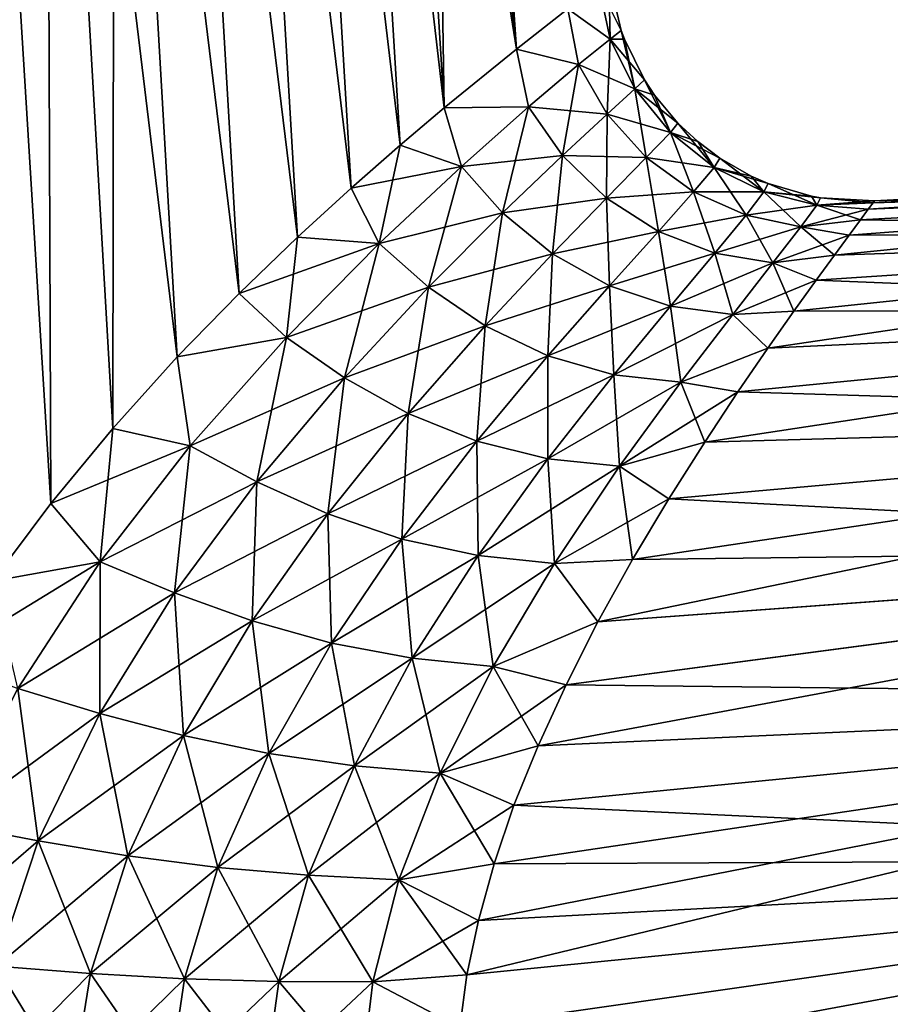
# Model space of a CAD drawing. Header units: millimetres. Extents: x -29 to 75, y -375 to 321.
# Tile 6 of 29: x 6 to 27, y 60 to 83. Entities that reach past the tile are written whole.
import ezdxf

# ---------------------------------------------------------------- set-up
doc = ezdxf.new("R2010")
doc.units = ezdxf.units.MM
doc.header["$LTSCALE"] = 101.851852
for name, color, linetype in [('10', 7, 'CONTINUOUS'), ('11', 7, 'CONTINUOUS'), ('12', 7, 'CONTINUOUS'), ('13', 7, 'CONTINUOUS'), ('14', 7, 'CONTINUOUS'), ('9', 7, 'CONTINUOUS')]:
    doc.layers.add(name, color=color, linetype=linetype)

msp = doc.modelspace()

# ---------------------------------------------------------------- linework, layer by layer
at = {"layer": '10', "color": 7, "linetype": 'CONTINUOUS', "true_color": 0xe0f2ff}
for points in [[(42.238, 78.761, 3.966), (42.191, 79.149), (26.142, 78.12, 2.829), (42.238, 78.761, 3.966)], [(26.142, 78.12, 2.829), (42.191, 79.149), (26.254, 78.267, 1.407), (26.142, 78.12, 2.829)], [(26.254, 78.267, 1.407), (42.191, 79.149), (26.289, 78.315), (26.254, 78.267, 1.407)], [(42.379, 77.613, 7.773), (42.238, 78.761, 3.966), (25.348, 77.046, 7.14), (42.379, 77.613, 7.773)], [(25.348, 77.046, 7.14), (42.238, 78.761, 3.966), (25.692, 77.515, 5.697), (25.348, 77.046, 7.14)], [(25.692, 77.515, 5.697), (42.238, 78.761, 3.966), (25.956, 77.871, 4.258), (25.692, 77.515, 5.697)], [(25.956, 77.871, 4.258), (42.238, 78.761, 3.966), (26.142, 78.12, 2.829), (25.956, 77.871, 4.258)], [(42.608, 75.75, 11.281), (42.379, 77.613, 7.773), (23.793, 74.868, 11.51), (42.608, 75.75, 11.281)], [(23.793, 74.868, 11.51), (42.379, 77.613, 7.773), (24.4, 75.733, 10.051), (23.793, 74.868, 11.51)], [(24.4, 75.733, 10.051), (42.379, 77.613, 7.773), (24.919, 76.456, 8.591), (24.4, 75.733, 10.051)], [(24.919, 76.456, 8.591), (42.379, 77.613, 7.773), (25.348, 77.046, 7.14), (24.919, 76.456, 8.591)], [(42.915, 73.245, 14.355), (42.608, 75.75, 11.281), (22.319, 72.67, 14.386), (42.915, 73.245, 14.355)], [(22.319, 72.67, 14.386), (42.608, 75.75, 11.281), (23.092, 73.844, 12.968), (22.319, 72.67, 14.386)], [(23.092, 73.844, 12.968), (42.608, 75.75, 11.281), (23.793, 74.868, 11.51), (23.092, 73.844, 12.968)], [(43.29, 70.194, 16.878), (42.915, 73.245, 14.355), (19.818, 68.465, 18.089), (43.29, 70.194, 16.878)], [(19.818, 68.465, 18.089), (42.915, 73.245, 14.355), (20.624, 69.924, 16.996), (19.818, 68.465, 18.089)], [(20.624, 69.924, 16.996), (42.915, 73.245, 14.355), (21.476, 71.347, 15.748), (20.624, 69.924, 16.996)], [(21.476, 71.347, 15.748), (42.915, 73.245, 14.355), (22.319, 72.67, 14.386), (21.476, 71.347, 15.748)], [(43.718, 66.712, 18.754), (43.29, 70.194, 16.878), (18.417, 65.571, 19.809), (43.718, 66.712, 18.754)], [(18.417, 65.571, 19.809), (43.29, 70.194, 16.878), (19.072, 66.996, 19.03), (18.417, 65.571, 19.809)], [(19.072, 66.996, 19.03), (43.29, 70.194, 16.878), (19.818, 68.465, 18.089), (19.072, 66.996, 19.03)], [(44.182, 62.931, 19.91), (43.718, 66.712, 18.754), (16.754, 60.21, 21.745), (44.182, 62.931, 19.91)], [(16.754, 60.21, 21.745), (43.718, 66.712, 18.754), (17.021, 61.486, 21.417), (16.754, 60.21, 21.745)], [(17.021, 61.486, 21.417), (43.718, 66.712, 18.754), (17.387, 62.812, 20.99), (17.021, 61.486, 21.417)], [(17.387, 62.812, 20.99), (43.718, 66.712, 18.754), (17.852, 64.179, 20.456), (17.387, 62.812, 20.99)], [(17.852, 64.179, 20.456), (43.718, 66.712, 18.754), (18.417, 65.571, 19.809), (17.852, 64.179, 20.456)], [(16.519, 56.667, 22.246), (44.182, 62.931, 19.91), (16.506, 57.807, 22.151), (16.519, 56.667, 22.246)], [(16.506, 57.807, 22.151), (44.182, 62.931, 19.91), (16.583, 58.983, 21.987), (16.506, 57.807, 22.151)], [(16.613, 55.555, 22.276), (44.182, 62.931, 19.91), (16.519, 56.667, 22.246), (16.613, 55.555, 22.276)], [(16.583, 58.983, 21.987), (44.182, 62.931, 19.91), (16.754, 60.21, 21.745), (16.583, 58.983, 21.987)], [(44.665, 58.998, 20.3), (44.182, 62.931, 19.91), (16.613, 55.555, 22.276), (44.665, 58.998, 20.3)]]:
    msp.add_3dface(points, dxfattribs=at)
at = {"layer": '11', "color": 7, "linetype": 'CONTINUOUS', "true_color": 0xe0f2ff}
for points in [[(5.24, 100, -17.273), (6.908, 100, -16.676), (7.015, 71.234, -20.411), (5.24, 100, -17.273)], [(5.658, 69.418, -21.058), (5.24, 100, -17.273), (7.015, 71.234, -20.411), (5.658, 69.418, -21.058)], [(6.908, 100, -16.676), (8.509, 100, -15.919), (8.47, 72.993, -19.616), (6.908, 100, -16.676)], [(7.015, 71.234, -20.411), (6.908, 100, -16.676), (8.47, 72.993, -19.616), (7.015, 71.234, -20.411)], [(8.47, 72.993, -19.616), (8.509, 100, -15.919), (9.972, 74.662, -18.664), (8.47, 72.993, -19.616)], [(8.509, 100, -15.919), (10.029, 100, -15.008), (11.421, 76.147, -17.598), (8.509, 100, -15.919)], [(9.972, 74.662, -18.664), (8.509, 100, -15.919), (11.421, 76.147, -17.598), (9.972, 74.662, -18.664)], [(10.029, 100, -15.008), (11.452, 100, -13.953), (12.786, 77.464, -16.428), (10.029, 100, -15.008)], [(11.421, 76.147, -17.598), (10.029, 100, -15.008), (12.786, 77.464, -16.428), (11.421, 76.147, -17.598)], [(11.452, 100, -13.953), (12.764, 100, -12.763), (14.044, 78.61, -15.176), (11.452, 100, -13.953)], [(12.786, 77.464, -16.428), (11.452, 100, -13.953), (14.044, 78.61, -15.176), (12.786, 77.464, -16.428)], [(12.764, 100, -12.763), (13.954, 100, -11.45), (15.19, 79.617, -13.845), (12.764, 100, -12.763)], [(14.044, 78.61, -15.176), (12.764, 100, -12.763), (15.19, 79.617, -13.845), (14.044, 78.61, -15.176)], [(13.954, 100, -11.45), (15.009, 100, -10.028), (16.219, 80.489, -12.449), (13.954, 100, -11.45)], [(15.19, 79.617, -13.845), (13.954, 100, -11.45), (16.219, 80.489, -12.449), (15.19, 79.617, -13.845)], [(15.009, 100, -10.028), (15.919, 100, -8.508), (16.219, 80.489, -12.449), (15.009, 100, -10.028)], [(15.919, 100, -8.508), (16.677, 100, -6.907), (17.912, 81.865, -9.505), (15.919, 100, -8.508)], [(16.219, 80.489, -12.449), (15.919, 100, -8.508), (17.912, 81.865, -9.505), (16.219, 80.489, -12.449)], [(17.912, 81.865, -9.505), (16.677, 100, -6.907), (19.116, 82.806, -6.408), (17.912, 81.865, -9.505)]]:
    msp.add_3dface(points, dxfattribs=at)
at = {"layer": '12', "color": 7, "linetype": 'CONTINUOUS', "true_color": 0xe0f2ff}
for points in [[(42.191, 79.149), (42.238, 78.761, -3.965), (26.289, 78.315), (42.191, 79.149)], [(42.238, 78.761, -3.965), (42.379, 77.613, -7.772), (25.956, 77.871, -4.258), (42.238, 78.761, -3.965)], [(26.142, 78.12, -2.829), (42.238, 78.761, -3.965), (25.956, 77.871, -4.258), (26.142, 78.12, -2.829)], [(26.254, 78.267, -1.407), (42.238, 78.761, -3.965), (26.142, 78.12, -2.829), (26.254, 78.267, -1.407)], [(26.289, 78.315), (42.238, 78.761, -3.965), (26.254, 78.267, -1.407), (26.289, 78.315)], [(25.956, 77.871, -4.258), (42.379, 77.613, -7.772), (25.692, 77.515, -5.697), (25.956, 77.871, -4.258)], [(42.379, 77.613, -7.772), (42.608, 75.751, -11.28), (24.919, 76.456, -8.591), (42.379, 77.613, -7.772)], [(25.348, 77.046, -7.14), (42.379, 77.613, -7.772), (24.919, 76.456, -8.591), (25.348, 77.046, -7.14)], [(25.692, 77.515, -5.697), (42.379, 77.613, -7.772), (25.348, 77.046, -7.14), (25.692, 77.515, -5.697)], [(24.919, 76.456, -8.591), (42.608, 75.751, -11.28), (24.4, 75.733, -10.051), (24.919, 76.456, -8.591)], [(42.608, 75.751, -11.28), (42.915, 73.246, -14.354), (23.092, 73.844, -12.968), (42.608, 75.751, -11.28)], [(23.793, 74.868, -11.51), (42.608, 75.751, -11.28), (23.092, 73.844, -12.968), (23.793, 74.868, -11.51)], [(24.4, 75.733, -10.051), (42.608, 75.751, -11.28), (23.793, 74.868, -11.51), (24.4, 75.733, -10.051)], [(23.092, 73.844, -12.968), (42.915, 73.246, -14.354), (22.319, 72.67, -14.386), (23.092, 73.844, -12.968)], [(42.915, 73.246, -14.354), (43.29, 70.195, -16.877), (21.476, 71.347, -15.748), (42.915, 73.246, -14.354)], [(22.319, 72.67, -14.386), (42.915, 73.246, -14.354), (21.476, 71.347, -15.748), (22.319, 72.67, -14.386)], [(21.476, 71.347, -15.748), (43.29, 70.195, -16.877), (20.624, 69.924, -16.996), (21.476, 71.347, -15.748)], [(43.29, 70.195, -16.877), (43.718, 66.713, -18.753), (19.072, 66.996, -19.03), (43.29, 70.195, -16.877)], [(19.818, 68.465, -18.089), (43.29, 70.195, -16.877), (19.072, 66.996, -19.03), (19.818, 68.465, -18.089)], [(20.624, 69.924, -16.996), (43.29, 70.195, -16.877), (19.818, 68.465, -18.089), (20.624, 69.924, -16.996)], [(19.072, 66.996, -19.03), (43.718, 66.713, -18.753), (18.417, 65.571, -19.809), (19.072, 66.996, -19.03)], [(43.718, 66.713, -18.753), (44.182, 62.933, -19.909), (17.852, 64.179, -20.456), (43.718, 66.713, -18.753)], [(18.417, 65.571, -19.809), (43.718, 66.713, -18.753), (17.852, 64.179, -20.456), (18.417, 65.571, -19.809)], [(17.852, 64.179, -20.456), (44.182, 62.933, -19.909), (17.387, 62.812, -20.99), (17.852, 64.179, -20.456)], [(44.182, 62.933, -19.909), (44.665, 58.999, -20.3), (16.583, 58.983, -21.987), (44.182, 62.933, -19.909)], [(16.754, 60.21, -21.745), (44.182, 62.933, -19.909), (16.583, 58.983, -21.987), (16.754, 60.21, -21.745)], [(17.021, 61.486, -21.417), (44.182, 62.933, -19.909), (16.754, 60.21, -21.745), (17.021, 61.486, -21.417)], [(17.387, 62.812, -20.99), (44.182, 62.933, -19.909), (17.021, 61.486, -21.417), (17.387, 62.812, -20.99)]]:
    msp.add_3dface(points, dxfattribs=at)
at = {"layer": '13', "color": 7, "linetype": 'CONTINUOUS', "true_color": 0xe0f2ff}
for points in [[(20.072, 83.532), (19.835, 83.354, 3.22), (20.361, 82.296), (20.072, 83.532)], [(19.835, 83.354, 3.22), (19.116, 82.806, 6.408), (20.102, 82.098, 3.367), (19.835, 83.354, 3.22)], [(19.835, 83.354, 3.22), (20.102, 82.098, 3.367), (20.361, 82.296), (19.835, 83.354, 3.22)], [(19.116, 82.806, 6.408), (17.912, 81.865, 9.505), (19.365, 81.499, 6.574), (19.116, 82.806, 6.408)], [(19.116, 82.806, 6.408), (19.365, 81.499, 6.574), (20.102, 82.098, 3.367), (19.116, 82.806, 6.408)], [(20.361, 82.296), (20.102, 82.098, 3.367), (20.436, 82.093, 0), (20.361, 82.296)], [(19.365, 81.499, 6.574), (20.684, 80.936, 3.214), (20.102, 82.098, 3.367), (19.365, 81.499, 6.574)], [(20.684, 80.936, 3.214), (20.908, 81.143, 0), (20.102, 82.098, 3.367), (20.684, 80.936, 3.214)], [(20.102, 82.098, 3.367), (20.908, 81.143, 0), (20.436, 82.093, 0), (20.102, 82.098, 3.367)], [(17.912, 81.865, 9.505), (16.219, 80.489, 12.449), (18.194, 80.509, 9.585), (17.912, 81.865, 9.505)], [(17.912, 81.865, 9.505), (18.194, 80.509, 9.585), (19.365, 81.499, 6.574), (17.912, 81.865, 9.505)], [(18.194, 80.509, 9.585), (20.032, 80.344, 6.282), (19.365, 81.499, 6.574), (18.194, 80.509, 9.585)], [(20.032, 80.344, 6.282), (20.684, 80.936, 3.214), (19.365, 81.499, 6.574), (20.032, 80.344, 6.282)], [(20.908, 81.143, 0), (20.684, 80.936, 3.214), (21.144, 80.788, 0), (20.908, 81.143, 0)], [(20.032, 80.344, 6.282), (21.512, 79.914, 3.061), (20.684, 80.936, 3.214), (20.032, 80.344, 6.282)], [(21.512, 79.914, 3.061), (21.689, 80.134, 0), (20.684, 80.936, 3.214), (21.512, 79.914, 3.061)], [(20.684, 80.936, 3.214), (21.689, 80.134, 0), (21.144, 80.788, 0), (20.684, 80.936, 3.214)], [(16.219, 80.489, 12.449), (15.19, 79.617, 13.845), (16.624, 79.121, 12.376), (16.219, 80.489, 12.449)], [(16.219, 80.489, 12.449), (16.624, 79.121, 12.376), (18.194, 80.509, 9.585), (16.219, 80.489, 12.449)], [(16.624, 79.121, 12.376), (18.988, 79.377, 9.174), (18.194, 80.509, 9.585), (16.624, 79.121, 12.376)], [(18.988, 79.377, 9.174), (20.032, 80.344, 6.282), (18.194, 80.509, 9.585), (18.988, 79.377, 9.174)], [(18.988, 79.377, 9.174), (20.946, 79.326, 6.002), (20.032, 80.344, 6.282), (18.988, 79.377, 9.174)], [(20.946, 79.326, 6.002), (21.512, 79.914, 3.061), (20.032, 80.344, 6.282), (20.946, 79.326, 6.002)], [(20.946, 79.326, 6.002), (22.538, 79.096, 2.908), (21.512, 79.914, 3.061), (20.946, 79.326, 6.002)], [(21.689, 80.134, 0), (21.512, 79.914, 3.061), (22.154, 79.699), (21.689, 80.134, 0)], [(22.538, 79.096, 2.908), (22.667, 79.314, 0), (21.512, 79.914, 3.061), (22.538, 79.096, 2.908)], [(21.512, 79.914, 3.061), (22.667, 79.314, 0), (22.154, 79.699), (21.512, 79.914, 3.061)], [(15.19, 79.617, 13.845), (14.044, 78.61, 15.176), (16.624, 79.121, 12.376), (15.19, 79.617, 13.845)], [(17.583, 78.034, 11.875), (18.988, 79.377, 9.174), (16.624, 79.121, 12.376), (17.583, 78.034, 11.875)], [(17.583, 78.034, 11.875), (20.019, 78.378, 8.791), (18.988, 79.377, 9.174), (17.583, 78.034, 11.875)], [(20.019, 78.378, 8.791), (20.946, 79.326, 6.002), (18.988, 79.377, 9.174), (20.019, 78.378, 8.791)], [(20.019, 78.378, 8.791), (22.054, 78.522, 5.731), (20.946, 79.326, 6.002), (20.019, 78.378, 8.791)], [(22.054, 78.522, 5.731), (22.538, 79.096, 2.908), (20.946, 79.326, 6.002), (22.054, 78.522, 5.731)], [(22.667, 79.314, 0), (22.538, 79.096, 2.908), (23.402, 78.894, 0), (22.667, 79.314, 0)], [(14.044, 78.61, 15.176), (14.7, 77.318, 14.904), (16.624, 79.121, 12.376), (14.044, 78.61, 15.176)], [(14.7, 77.318, 14.904), (17.583, 78.034, 11.875), (16.624, 79.121, 12.376), (14.7, 77.318, 14.904)], [(22.054, 78.522, 5.731), (23.702, 78.522, 2.758), (22.538, 79.096, 2.908), (22.054, 78.522, 5.731)], [(23.702, 78.522, 2.758), (23.797, 78.721, 0), (22.538, 79.096, 2.908), (23.702, 78.522, 2.758)], [(22.538, 79.096, 2.908), (23.797, 78.721, 0), (23.402, 78.894, 0), (22.538, 79.096, 2.908)], [(14.044, 78.61, 15.176), (12.786, 77.464, 16.428), (14.7, 77.318, 14.904), (14.044, 78.61, 15.176)], [(23.797, 78.721, 0), (23.702, 78.522, 2.758), (24.81, 78.423, 0), (23.797, 78.721, 0)], [(18.754, 77.071, 11.419), (20.019, 78.378, 8.791), (17.583, 78.034, 11.875), (18.754, 77.071, 11.419)], [(18.754, 77.071, 11.419), (21.231, 77.599, 8.433), (20.019, 78.378, 8.791), (18.754, 77.071, 11.419)], [(21.231, 77.599, 8.433), (22.054, 78.522, 5.731), (20.019, 78.378, 8.791), (21.231, 77.599, 8.433)], [(21.231, 77.599, 8.433), (23.285, 77.978, 5.472), (22.054, 78.522, 5.731), (21.231, 77.599, 8.433)], [(23.285, 77.978, 5.472), (23.702, 78.522, 2.758), (22.054, 78.522, 5.731), (23.285, 77.978, 5.472)], [(23.285, 77.978, 5.472), (24.939, 78.213, 2.612), (23.702, 78.522, 2.758), (23.285, 77.978, 5.472)], [(24.939, 78.213, 2.612), (25.027, 78.384, 0), (23.702, 78.522, 2.758), (24.939, 78.213, 2.612)], [(23.702, 78.522, 2.758), (25.027, 78.384, 0), (24.81, 78.423, 0), (23.702, 78.522, 2.758)], [(24.939, 78.213, 2.612), (26.289, 78.315), (25.027, 78.384, 0), (24.939, 78.213, 2.612)], [(26.254, 78.267, 1.407), (26.289, 78.315), (24.939, 78.213, 2.612), (26.254, 78.267, 1.407)], [(24.567, 77.708, 5.227), (24.939, 78.213, 2.612), (23.285, 77.978, 5.472), (24.567, 77.708, 5.227)], [(24.567, 77.708, 5.227), (26.142, 78.12, 2.829), (24.939, 78.213, 2.612), (24.567, 77.708, 5.227)], [(25.956, 77.871, 4.258), (26.142, 78.12, 2.829), (24.567, 77.708, 5.227), (25.956, 77.871, 4.258)], [(26.142, 78.12, 2.829), (26.254, 78.267, 1.407), (24.939, 78.213, 2.612), (26.142, 78.12, 2.829)], [(15.852, 76.295, 14.359), (17.583, 78.034, 11.875), (14.7, 77.318, 14.904), (15.852, 76.295, 14.359)], [(15.852, 76.295, 14.359), (18.754, 77.071, 11.419), (17.583, 78.034, 11.875), (15.852, 76.295, 14.359)], [(22.553, 77.09, 8.103), (23.285, 77.978, 5.472), (21.231, 77.599, 8.433), (22.553, 77.09, 8.103)], [(22.553, 77.09, 8.103), (24.567, 77.708, 5.227), (23.285, 77.978, 5.472), (22.553, 77.09, 8.103)], [(25.692, 77.515, 5.697), (25.956, 77.871, 4.258), (24.567, 77.708, 5.227), (25.692, 77.515, 5.697)], [(23.911, 76.862, 7.804), (24.567, 77.708, 5.227), (22.553, 77.09, 8.103), (23.911, 76.862, 7.804)], [(23.911, 76.862, 7.804), (25.692, 77.515, 5.697), (24.567, 77.708, 5.227), (23.911, 76.862, 7.804)], [(12.786, 77.464, 16.428), (11.421, 76.147, 17.598), (14.7, 77.318, 14.904), (12.786, 77.464, 16.428)], [(20.088, 76.327, 11.006), (21.231, 77.599, 8.433), (18.754, 77.071, 11.419), (20.088, 76.327, 11.006)], [(20.088, 76.327, 11.006), (22.553, 77.09, 8.103), (21.231, 77.599, 8.433), (20.088, 76.327, 11.006)], [(25.348, 77.046, 7.14), (25.692, 77.515, 5.697), (23.911, 76.862, 7.804), (25.348, 77.046, 7.14)], [(11.421, 76.147, 17.598), (12.532, 75.118, 17.093), (14.7, 77.318, 14.904), (11.421, 76.147, 17.598)], [(12.532, 75.118, 17.093), (15.852, 76.295, 14.359), (14.7, 77.318, 14.904), (12.532, 75.118, 17.093)], [(17.181, 75.387, 13.869), (18.754, 77.071, 11.419), (15.852, 76.295, 14.359), (17.181, 75.387, 13.869)], [(17.181, 75.387, 13.869), (20.088, 76.327, 11.006), (18.754, 77.071, 11.419), (17.181, 75.387, 13.869)], [(21.515, 75.853, 10.64), (22.553, 77.09, 8.103), (20.088, 76.327, 11.006), (21.515, 75.853, 10.64)], [(21.515, 75.853, 10.64), (23.911, 76.862, 7.804), (22.553, 77.09, 8.103), (21.515, 75.853, 10.64)], [(24.919, 76.456, 8.591), (25.348, 77.046, 7.14), (23.911, 76.862, 7.804), (24.919, 76.456, 8.591)], [(22.97, 75.659, 10.326), (23.911, 76.862, 7.804), (21.515, 75.853, 10.64), (22.97, 75.659, 10.326)], [(22.97, 75.659, 10.326), (24.919, 76.456, 8.591), (23.911, 76.862, 7.804), (22.97, 75.659, 10.326)], [(24.4, 75.733, 10.051), (24.919, 76.456, 8.591), (22.97, 75.659, 10.326), (24.4, 75.733, 10.051)], [(13.887, 74.178, 16.559), (15.852, 76.295, 14.359), (12.532, 75.118, 17.093), (13.887, 74.178, 16.559)], [(13.887, 74.178, 16.559), (17.181, 75.387, 13.869), (15.852, 76.295, 14.359), (13.887, 74.178, 16.559)], [(18.648, 74.688, 13.438), (20.088, 76.327, 11.006), (17.181, 75.387, 13.869), (18.648, 74.688, 13.438)], [(18.648, 74.688, 13.438), (21.515, 75.853, 10.64), (20.088, 76.327, 11.006), (18.648, 74.688, 13.438)], [(11.421, 76.147, 17.598), (9.972, 74.662, 18.664), (12.532, 75.118, 17.093), (11.421, 76.147, 17.598)], [(20.191, 74.247, 13.072), (21.515, 75.853, 10.64), (18.648, 74.688, 13.438), (20.191, 74.247, 13.072)], [(20.191, 74.247, 13.072), (22.97, 75.659, 10.326), (21.515, 75.853, 10.64), (20.191, 74.247, 13.072)], [(21.756, 74.073, 12.78), (22.97, 75.659, 10.326), (20.191, 74.247, 13.072), (21.756, 74.073, 12.78)], [(21.756, 74.073, 12.78), (23.793, 74.868, 11.51), (22.97, 75.659, 10.326), (21.756, 74.073, 12.78)], [(23.793, 74.868, 11.51), (24.4, 75.733, 10.051), (22.97, 75.659, 10.326), (23.793, 74.868, 11.51)], [(15.382, 73.34, 16.083), (17.181, 75.387, 13.869), (13.887, 74.178, 16.559), (15.382, 73.34, 16.083)], [(15.382, 73.34, 16.083), (18.648, 74.688, 13.438), (17.181, 75.387, 13.869), (15.382, 73.34, 16.083)], [(9.972, 74.662, 18.664), (10.282, 72.586, 18.883), (12.532, 75.118, 17.093), (9.972, 74.662, 18.664)], [(10.282, 72.586, 18.883), (13.887, 74.178, 16.559), (12.532, 75.118, 17.093), (10.282, 72.586, 18.883)], [(23.092, 73.844, 12.968), (23.793, 74.868, 11.51), (21.756, 74.073, 12.78), (23.092, 73.844, 12.968)], [(9.972, 74.662, 18.664), (8.47, 72.993, 19.616), (10.282, 72.586, 18.883), (9.972, 74.662, 18.664)], [(16.984, 72.693, 15.673), (18.648, 74.688, 13.438), (15.382, 73.34, 16.083), (16.984, 72.693, 15.673)], [(16.984, 72.693, 15.673), (20.191, 74.247, 13.072), (18.648, 74.688, 13.438), (16.984, 72.693, 15.673)], [(11.839, 71.745, 18.408), (13.887, 74.178, 16.559), (10.282, 72.586, 18.883), (11.839, 71.745, 18.408)], [(11.839, 71.745, 18.408), (15.382, 73.34, 16.083), (13.887, 74.178, 16.559), (11.839, 71.745, 18.408)], [(18.646, 72.28, 15.34), (20.191, 74.247, 13.072), (16.984, 72.693, 15.673), (18.646, 72.28, 15.34)], [(18.646, 72.28, 15.34), (21.756, 74.073, 12.78), (20.191, 74.247, 13.072), (18.646, 72.28, 15.34)], [(20.323, 72.106, 15.098), (21.756, 74.073, 12.78), (18.646, 72.28, 15.34), (20.323, 72.106, 15.098)], [(20.323, 72.106, 15.098), (23.092, 73.844, 12.968), (21.756, 74.073, 12.78), (20.323, 72.106, 15.098)], [(22.319, 72.67, 14.386), (23.092, 73.844, 12.968), (20.323, 72.106, 15.098), (22.319, 72.67, 14.386)], [(13.497, 70.993, 17.987), (15.382, 73.34, 16.083), (11.839, 71.745, 18.408), (13.497, 70.993, 17.987)], [(13.497, 70.993, 17.987), (16.984, 72.693, 15.673), (15.382, 73.34, 16.083), (13.497, 70.993, 17.987)], [(8.47, 72.993, 19.616), (7.015, 71.234, 20.411), (10.282, 72.586, 18.883), (8.47, 72.993, 19.616)], [(7.015, 71.234, 20.411), (8.175, 69.873, 20.246), (10.282, 72.586, 18.883), (7.015, 71.234, 20.411)], [(8.175, 69.873, 20.246), (11.839, 71.745, 18.408), (10.282, 72.586, 18.883), (8.175, 69.873, 20.246)], [(15.233, 70.405, 17.63), (16.984, 72.693, 15.673), (13.497, 70.993, 17.987), (15.233, 70.405, 17.63)], [(15.233, 70.405, 17.63), (18.646, 72.28, 15.34), (16.984, 72.693, 15.673), (15.233, 70.405, 17.63)], [(21.476, 71.347, 15.748), (22.319, 72.67, 14.386), (20.323, 72.106, 15.098), (21.476, 71.347, 15.748)], [(17.012, 70.021, 17.35), (18.646, 72.28, 15.34), (15.233, 70.405, 17.63), (17.012, 70.021, 17.35)], [(17.012, 70.021, 17.35), (20.323, 72.106, 15.098), (18.646, 72.28, 15.34), (17.012, 70.021, 17.35)], [(18.801, 69.836, 17.163), (20.323, 72.106, 15.098), (17.012, 70.021, 17.35), (18.801, 69.836, 17.163)], [(18.801, 69.836, 17.163), (21.476, 71.347, 15.748), (20.323, 72.106, 15.098), (18.801, 69.836, 17.163)], [(9.915, 69.144, 19.861), (11.839, 71.745, 18.408), (8.175, 69.873, 20.246), (9.915, 69.144, 19.861)], [(9.915, 69.144, 19.861), (13.497, 70.993, 17.987), (11.839, 71.745, 18.408), (9.915, 69.144, 19.861)], [(7.015, 71.234, 20.411), (5.658, 69.418, 21.058), (8.175, 69.873, 20.246), (7.015, 71.234, 20.411)], [(20.624, 69.924, 16.996), (21.476, 71.347, 15.748), (18.801, 69.836, 17.163), (20.624, 69.924, 16.996)], [(11.725, 68.489, 19.518), (13.497, 70.993, 17.987), (9.915, 69.144, 19.861), (11.725, 68.489, 19.518)], [(11.725, 68.489, 19.518), (15.233, 70.405, 17.63), (13.497, 70.993, 17.987), (11.725, 68.489, 19.518)], [(13.586, 67.971, 19.229), (15.233, 70.405, 17.63), (11.725, 68.489, 19.518), (13.586, 67.971, 19.229)], [(13.586, 67.971, 19.229), (17.012, 70.021, 17.35), (15.233, 70.405, 17.63), (13.586, 67.971, 19.229)], [(15.474, 67.618, 19.007), (17.012, 70.021, 17.35), (13.586, 67.971, 19.229), (15.474, 67.618, 19.007)], [(15.474, 67.618, 19.007), (18.801, 69.836, 17.163), (17.012, 70.021, 17.35), (15.474, 67.618, 19.007)], [(5.658, 69.418, 21.058), (4.447, 67.593, 21.576), (8.175, 69.873, 20.246), (5.658, 69.418, 21.058)], [(4.447, 67.593, 21.576), (6.248, 66.909, 21.301), (8.175, 69.873, 20.246), (4.447, 67.593, 21.576)], [(6.248, 66.909, 21.301), (9.915, 69.144, 19.861), (8.175, 69.873, 20.246), (6.248, 66.909, 21.301)], [(17.367, 67.421, 18.866), (18.801, 69.836, 17.163), (15.474, 67.618, 19.007), (17.367, 67.421, 18.866)], [(17.367, 67.421, 18.866), (19.818, 68.465, 18.089), (18.801, 69.836, 17.163), (17.367, 67.421, 18.866)], [(19.818, 68.465, 18.089), (20.624, 69.924, 16.996), (18.801, 69.836, 17.163), (19.818, 68.465, 18.089)], [(8.166, 66.328, 21.012), (9.915, 69.144, 19.861), (6.248, 66.909, 21.301), (8.166, 66.328, 21.012)], [(8.166, 66.328, 21.012), (11.725, 68.489, 19.518), (9.915, 69.144, 19.861), (8.166, 66.328, 21.012)], [(10.125, 65.806, 20.748), (11.725, 68.489, 19.518), (8.166, 66.328, 21.012), (10.125, 65.806, 20.748)], [(10.125, 65.806, 20.748), (13.586, 67.971, 19.229), (11.725, 68.489, 19.518), (10.125, 65.806, 20.748)], [(19.072, 66.996, 19.03), (19.818, 68.465, 18.089), (17.367, 67.421, 18.866), (19.072, 66.996, 19.03)], [(12.115, 65.392, 20.519), (13.586, 67.971, 19.229), (10.125, 65.806, 20.748), (12.115, 65.392, 20.519)], [(12.115, 65.392, 20.519), (15.474, 67.618, 19.007), (13.586, 67.971, 19.229), (12.115, 65.392, 20.519)], [(14.12, 65.104, 20.337), (15.474, 67.618, 19.007), (12.115, 65.392, 20.519), (14.12, 65.104, 20.337)], [(14.12, 65.104, 20.337), (17.367, 67.421, 18.866), (15.474, 67.618, 19.007), (14.12, 65.104, 20.337)], [(16.125, 64.93, 20.215), (17.367, 67.421, 18.866), (14.12, 65.104, 20.337), (16.125, 64.93, 20.215)], [(16.125, 64.93, 20.215), (19.072, 66.996, 19.03), (17.367, 67.421, 18.866), (16.125, 64.93, 20.215)], [(4.644, 63.745, 22.107), (8.166, 66.328, 21.012), (6.248, 66.909, 21.301), (4.644, 63.745, 22.107)], [(18.417, 65.571, 19.809), (19.072, 66.996, 19.03), (16.125, 64.93, 20.215), (18.417, 65.571, 19.809)], [(6.72, 63.349, 21.903), (8.166, 66.328, 21.012), (4.644, 63.745, 22.107), (6.72, 63.349, 21.903)], [(6.72, 63.349, 21.903), (10.125, 65.806, 20.748), (8.166, 66.328, 21.012), (6.72, 63.349, 21.903)], [(8.817, 62.997, 21.703), (10.125, 65.806, 20.748), (6.72, 63.349, 21.903), (8.817, 62.997, 21.703)], [(8.817, 62.997, 21.703), (12.115, 65.392, 20.519), (10.125, 65.806, 20.748), (8.817, 62.997, 21.703)], [(17.852, 64.179, 20.456), (18.417, 65.571, 19.809), (16.125, 64.93, 20.215), (17.852, 64.179, 20.456)], [(10.929, 62.724, 21.515), (12.115, 65.392, 20.519), (8.817, 62.997, 21.703), (10.929, 62.724, 21.515)], [(10.929, 62.724, 21.515), (14.12, 65.104, 20.337), (12.115, 65.392, 20.519), (10.929, 62.724, 21.515)], [(13.046, 62.541, 21.351), (14.12, 65.104, 20.337), (10.929, 62.724, 21.515), (13.046, 62.541, 21.351)], [(13.046, 62.541, 21.351), (16.125, 64.93, 20.215), (14.12, 65.104, 20.337), (13.046, 62.541, 21.351)], [(15.162, 62.436, 21.222), (16.125, 64.93, 20.215), (13.046, 62.541, 21.351), (15.162, 62.436, 21.222)], [(15.162, 62.436, 21.222), (17.852, 64.179, 20.456), (16.125, 64.93, 20.215), (15.162, 62.436, 21.222)], [(17.387, 62.812, 20.99), (17.852, 64.179, 20.456), (15.162, 62.436, 21.222), (17.387, 62.812, 20.99)], [(3.559, 60.621, 22.695), (6.72, 63.349, 21.903), (4.644, 63.745, 22.107), (3.559, 60.621, 22.695)], [(5.748, 60.418, 22.546), (6.72, 63.349, 21.903), (3.559, 60.621, 22.695), (5.748, 60.418, 22.546)], [(5.748, 60.418, 22.546), (8.817, 62.997, 21.703), (6.72, 63.349, 21.903), (5.748, 60.418, 22.546)], [(7.945, 60.244, 22.381), (8.817, 62.997, 21.703), (5.748, 60.418, 22.546), (7.945, 60.244, 22.381)], [(7.945, 60.244, 22.381), (10.929, 62.724, 21.515), (8.817, 62.997, 21.703), (7.945, 60.244, 22.381)], [(10.146, 60.122, 22.212), (10.929, 62.724, 21.515), (7.945, 60.244, 22.381), (10.146, 60.122, 22.212)], [(10.146, 60.122, 22.212), (13.046, 62.541, 21.351), (10.929, 62.724, 21.515), (10.146, 60.122, 22.212)], [(17.021, 61.486, 21.417), (17.387, 62.812, 20.99), (15.162, 62.436, 21.222), (17.021, 61.486, 21.417)], [(12.349, 60.06, 22.047), (13.046, 62.541, 21.351), (10.146, 60.122, 22.212), (12.349, 60.06, 22.047)], [(12.349, 60.06, 22.047), (15.162, 62.436, 21.222), (13.046, 62.541, 21.351), (12.349, 60.06, 22.047)], [(14.549, 60.046, 21.899), (15.162, 62.436, 21.222), (12.349, 60.06, 22.047), (14.549, 60.046, 21.899)], [(14.549, 60.046, 21.899), (17.021, 61.486, 21.417), (15.162, 62.436, 21.222), (14.549, 60.046, 21.899)], [(16.754, 60.21, 21.745), (17.021, 61.486, 21.417), (14.549, 60.046, 21.899), (16.754, 60.21, 21.745)], [(5.256, 57.514, 23.018), (7.945, 60.244, 22.381), (5.748, 60.418, 22.546), (5.256, 57.514, 23.018)], [(7.513, 57.541, 22.849), (7.945, 60.244, 22.381), (5.256, 57.514, 23.018), (7.513, 57.541, 22.849)], [(7.513, 57.541, 22.849), (10.146, 60.122, 22.212), (7.945, 60.244, 22.381), (7.513, 57.541, 22.849)], [(9.77, 57.595, 22.663), (10.146, 60.122, 22.212), (7.513, 57.541, 22.849), (9.77, 57.595, 22.663)], [(9.77, 57.595, 22.663), (12.349, 60.06, 22.047), (10.146, 60.122, 22.212), (9.77, 57.595, 22.663)], [(16.583, 58.983, 21.987), (16.754, 60.21, 21.745), (14.549, 60.046, 21.899), (16.583, 58.983, 21.987)], [(12.026, 57.68, 22.474), (12.349, 60.06, 22.047), (9.77, 57.595, 22.663), (12.026, 57.68, 22.474)], [(12.026, 57.68, 22.474), (14.549, 60.046, 21.899), (12.349, 60.06, 22.047), (12.026, 57.68, 22.474)], [(14.28, 57.791, 22.295), (14.549, 60.046, 21.899), (12.026, 57.68, 22.474), (14.28, 57.791, 22.295)], [(14.28, 57.791, 22.295), (16.583, 58.983, 21.987), (14.549, 60.046, 21.899), (14.28, 57.791, 22.295)]]:
    msp.add_3dface(points, dxfattribs=at)
at = {"layer": '14', "color": 7, "linetype": 'CONTINUOUS', "true_color": 0xe0f2ff}
for points in [[(19.835, 83.354, -3.22), (20.072, 83.532), (20.102, 82.098, -3.367), (19.835, 83.354, -3.22)], [(20.072, 83.532), (20.361, 82.296), (20.102, 82.098, -3.367), (20.072, 83.532)], [(19.116, 82.806, -6.408), (19.835, 83.354, -3.22), (20.102, 82.098, -3.367), (19.116, 82.806, -6.408)], [(17.912, 81.865, -9.505), (19.116, 82.806, -6.408), (19.365, 81.499, -6.574), (17.912, 81.865, -9.505)], [(19.116, 82.806, -6.408), (20.102, 82.098, -3.367), (19.365, 81.499, -6.574), (19.116, 82.806, -6.408)], [(20.361, 82.296), (20.684, 80.936, -3.214), (20.102, 82.098, -3.367), (20.361, 82.296)], [(20.361, 82.296), (20.436, 82.093, 0), (20.684, 80.936, -3.214), (20.361, 82.296)], [(20.102, 82.098, -3.367), (20.032, 80.344, -6.282), (19.365, 81.499, -6.574), (20.102, 82.098, -3.367)], [(20.684, 80.936, -3.214), (20.032, 80.344, -6.282), (20.102, 82.098, -3.367), (20.684, 80.936, -3.214)], [(20.436, 82.093, 0), (20.908, 81.143, 0), (20.684, 80.936, -3.214), (20.436, 82.093, 0)], [(16.219, 80.489, -12.449), (17.912, 81.865, -9.505), (18.194, 80.509, -9.585), (16.219, 80.489, -12.449)], [(17.912, 81.865, -9.505), (19.365, 81.499, -6.574), (18.194, 80.509, -9.585), (17.912, 81.865, -9.505)], [(19.365, 81.499, -6.574), (18.988, 79.377, -9.174), (18.194, 80.509, -9.585), (19.365, 81.499, -6.574)], [(20.032, 80.344, -6.282), (18.988, 79.377, -9.174), (19.365, 81.499, -6.574), (20.032, 80.344, -6.282)], [(20.908, 81.143, 0), (21.512, 79.914, -3.061), (20.684, 80.936, -3.214), (20.908, 81.143, 0)], [(20.908, 81.143, 0), (21.144, 80.788, 0), (21.512, 79.914, -3.061), (20.908, 81.143, 0)], [(20.684, 80.936, -3.214), (20.946, 79.326, -6.002), (20.032, 80.344, -6.282), (20.684, 80.936, -3.214)], [(21.512, 79.914, -3.061), (20.946, 79.326, -6.002), (20.684, 80.936, -3.214), (21.512, 79.914, -3.061)], [(21.144, 80.788, 0), (21.689, 80.134, 0), (21.512, 79.914, -3.061), (21.144, 80.788, 0)], [(15.19, 79.617, -13.845), (16.219, 80.489, -12.449), (16.624, 79.121, -12.376), (15.19, 79.617, -13.845)], [(16.219, 80.489, -12.449), (18.194, 80.509, -9.585), (16.624, 79.121, -12.376), (16.219, 80.489, -12.449)], [(18.194, 80.509, -9.585), (17.583, 78.034, -11.875), (16.624, 79.121, -12.376), (18.194, 80.509, -9.585)], [(18.988, 79.377, -9.174), (17.583, 78.034, -11.875), (18.194, 80.509, -9.585), (18.988, 79.377, -9.174)], [(20.032, 80.344, -6.282), (20.019, 78.378, -8.791), (18.988, 79.377, -9.174), (20.032, 80.344, -6.282)], [(20.946, 79.326, -6.002), (20.019, 78.378, -8.791), (20.032, 80.344, -6.282), (20.946, 79.326, -6.002)], [(21.512, 79.914, -3.061), (22.054, 78.522, -5.731), (20.946, 79.326, -6.002), (21.512, 79.914, -3.061)], [(21.689, 80.134, 0), (22.538, 79.096, -2.908), (21.512, 79.914, -3.061), (21.689, 80.134, 0)], [(22.538, 79.096, -2.908), (22.054, 78.522, -5.731), (21.512, 79.914, -3.061), (22.538, 79.096, -2.908)], [(21.689, 80.134, 0), (22.154, 79.699), (22.538, 79.096, -2.908), (21.689, 80.134, 0)], [(22.154, 79.699), (22.667, 79.314, 0), (22.538, 79.096, -2.908), (22.154, 79.699)], [(14.044, 78.61, -15.176), (15.19, 79.617, -13.845), (14.7, 77.318, -14.904), (14.044, 78.61, -15.176)], [(15.19, 79.617, -13.845), (16.624, 79.121, -12.376), (14.7, 77.318, -14.904), (15.19, 79.617, -13.845)], [(18.988, 79.377, -9.174), (18.754, 77.071, -11.419), (17.583, 78.034, -11.875), (18.988, 79.377, -9.174)], [(20.019, 78.378, -8.791), (18.754, 77.071, -11.419), (18.988, 79.377, -9.174), (20.019, 78.378, -8.791)], [(20.946, 79.326, -6.002), (21.231, 77.599, -8.433), (20.019, 78.378, -8.791), (20.946, 79.326, -6.002)], [(22.054, 78.522, -5.731), (21.231, 77.599, -8.433), (20.946, 79.326, -6.002), (22.054, 78.522, -5.731)], [(22.667, 79.314, 0), (23.702, 78.522, -2.758), (22.538, 79.096, -2.908), (22.667, 79.314, 0)], [(22.667, 79.314, 0), (23.402, 78.894, 0), (23.702, 78.522, -2.758), (22.667, 79.314, 0)], [(16.624, 79.121, -12.376), (15.852, 76.295, -14.359), (14.7, 77.318, -14.904), (16.624, 79.121, -12.376)], [(17.583, 78.034, -11.875), (15.852, 76.295, -14.359), (16.624, 79.121, -12.376), (17.583, 78.034, -11.875)], [(22.538, 79.096, -2.908), (23.285, 77.978, -5.472), (22.054, 78.522, -5.731), (22.538, 79.096, -2.908)], [(23.702, 78.522, -2.758), (23.285, 77.978, -5.472), (22.538, 79.096, -2.908), (23.702, 78.522, -2.758)], [(23.402, 78.894, 0), (23.797, 78.721, 0), (23.702, 78.522, -2.758), (23.402, 78.894, 0)], [(12.786, 77.464, -16.428), (14.044, 78.61, -15.176), (14.7, 77.318, -14.904), (12.786, 77.464, -16.428)], [(23.797, 78.721, 0), (24.939, 78.213, -2.612), (23.702, 78.522, -2.758), (23.797, 78.721, 0)], [(23.797, 78.721, 0), (24.81, 78.423, 0), (24.939, 78.213, -2.612), (23.797, 78.721, 0)], [(20.019, 78.378, -8.791), (20.088, 76.327, -11.006), (18.754, 77.071, -11.419), (20.019, 78.378, -8.791)], [(21.231, 77.599, -8.433), (20.088, 76.327, -11.006), (20.019, 78.378, -8.791), (21.231, 77.599, -8.433)], [(22.054, 78.522, -5.731), (22.553, 77.09, -8.103), (21.231, 77.599, -8.433), (22.054, 78.522, -5.731)], [(23.285, 77.978, -5.472), (22.553, 77.09, -8.103), (22.054, 78.522, -5.731), (23.285, 77.978, -5.472)], [(23.702, 78.522, -2.758), (24.567, 77.708, -5.227), (23.285, 77.978, -5.472), (23.702, 78.522, -2.758)], [(24.939, 78.213, -2.612), (24.567, 77.708, -5.227), (23.702, 78.522, -2.758), (24.939, 78.213, -2.612)], [(24.81, 78.423, 0), (25.027, 78.384, 0), (24.939, 78.213, -2.612), (24.81, 78.423, 0)], [(25.027, 78.384, 0), (26.254, 78.267, -1.407), (24.939, 78.213, -2.612), (25.027, 78.384, 0)], [(26.289, 78.315), (26.254, 78.267, -1.407), (25.027, 78.384, 0), (26.289, 78.315)], [(24.939, 78.213, -2.612), (25.956, 77.871, -4.258), (24.567, 77.708, -5.227), (24.939, 78.213, -2.612)], [(26.254, 78.267, -1.407), (26.142, 78.12, -2.829), (24.939, 78.213, -2.612), (26.254, 78.267, -1.407)], [(26.142, 78.12, -2.829), (25.956, 77.871, -4.258), (24.939, 78.213, -2.612), (26.142, 78.12, -2.829)], [(17.583, 78.034, -11.875), (17.181, 75.387, -13.869), (15.852, 76.295, -14.359), (17.583, 78.034, -11.875)], [(18.754, 77.071, -11.419), (17.181, 75.387, -13.869), (17.583, 78.034, -11.875), (18.754, 77.071, -11.419)], [(23.285, 77.978, -5.472), (23.911, 76.862, -7.804), (22.553, 77.09, -8.103), (23.285, 77.978, -5.472)], [(24.567, 77.708, -5.227), (23.911, 76.862, -7.804), (23.285, 77.978, -5.472), (24.567, 77.708, -5.227)], [(25.956, 77.871, -4.258), (25.692, 77.515, -5.697), (24.567, 77.708, -5.227), (25.956, 77.871, -4.258)], [(24.567, 77.708, -5.227), (25.348, 77.046, -7.14), (23.911, 76.862, -7.804), (24.567, 77.708, -5.227)], [(25.692, 77.515, -5.697), (25.348, 77.046, -7.14), (24.567, 77.708, -5.227), (25.692, 77.515, -5.697)], [(11.421, 76.147, -17.598), (12.786, 77.464, -16.428), (12.532, 75.118, -17.093), (11.421, 76.147, -17.598)], [(12.786, 77.464, -16.428), (14.7, 77.318, -14.904), (12.532, 75.118, -17.093), (12.786, 77.464, -16.428)], [(21.231, 77.599, -8.433), (21.515, 75.853, -10.64), (20.088, 76.327, -11.006), (21.231, 77.599, -8.433)], [(22.553, 77.09, -8.103), (21.515, 75.853, -10.64), (21.231, 77.599, -8.433), (22.553, 77.09, -8.103)], [(14.7, 77.318, -14.904), (13.887, 74.178, -16.559), (12.532, 75.118, -17.093), (14.7, 77.318, -14.904)], [(15.852, 76.295, -14.359), (13.887, 74.178, -16.559), (14.7, 77.318, -14.904), (15.852, 76.295, -14.359)], [(18.754, 77.071, -11.419), (18.648, 74.688, -13.438), (17.181, 75.387, -13.869), (18.754, 77.071, -11.419)], [(20.088, 76.327, -11.006), (18.648, 74.688, -13.438), (18.754, 77.071, -11.419), (20.088, 76.327, -11.006)], [(22.553, 77.09, -8.103), (22.97, 75.659, -10.326), (21.515, 75.853, -10.64), (22.553, 77.09, -8.103)], [(23.911, 76.862, -7.804), (22.97, 75.659, -10.326), (22.553, 77.09, -8.103), (23.911, 76.862, -7.804)], [(25.348, 77.046, -7.14), (24.919, 76.456, -8.591), (23.911, 76.862, -7.804), (25.348, 77.046, -7.14)], [(23.911, 76.862, -7.804), (24.4, 75.733, -10.051), (22.97, 75.659, -10.326), (23.911, 76.862, -7.804)], [(24.919, 76.456, -8.591), (24.4, 75.733, -10.051), (23.911, 76.862, -7.804), (24.919, 76.456, -8.591)], [(15.852, 76.295, -14.359), (15.382, 73.34, -16.083), (13.887, 74.178, -16.559), (15.852, 76.295, -14.359)], [(17.181, 75.387, -13.869), (15.382, 73.34, -16.083), (15.852, 76.295, -14.359), (17.181, 75.387, -13.869)], [(20.088, 76.327, -11.006), (20.191, 74.247, -13.072), (18.648, 74.688, -13.438), (20.088, 76.327, -11.006)], [(21.515, 75.853, -10.64), (20.191, 74.247, -13.072), (20.088, 76.327, -11.006), (21.515, 75.853, -10.64)], [(9.972, 74.662, -18.664), (11.421, 76.147, -17.598), (12.532, 75.118, -17.093), (9.972, 74.662, -18.664)], [(21.515, 75.853, -10.64), (21.756, 74.073, -12.78), (20.191, 74.247, -13.072), (21.515, 75.853, -10.64)], [(22.97, 75.659, -10.326), (21.756, 74.073, -12.78), (21.515, 75.853, -10.64), (22.97, 75.659, -10.326)], [(22.97, 75.659, -10.326), (23.793, 74.868, -11.51), (21.756, 74.073, -12.78), (22.97, 75.659, -10.326)], [(24.4, 75.733, -10.051), (23.793, 74.868, -11.51), (22.97, 75.659, -10.326), (24.4, 75.733, -10.051)], [(17.181, 75.387, -13.869), (16.984, 72.693, -15.673), (15.382, 73.34, -16.083), (17.181, 75.387, -13.869)], [(18.648, 74.688, -13.438), (16.984, 72.693, -15.673), (17.181, 75.387, -13.869), (18.648, 74.688, -13.438)], [(9.972, 74.662, -18.664), (12.532, 75.118, -17.093), (10.282, 72.586, -18.883), (9.972, 74.662, -18.664)], [(12.532, 75.118, -17.093), (11.839, 71.745, -18.408), (10.282, 72.586, -18.883), (12.532, 75.118, -17.093)], [(13.887, 74.178, -16.559), (11.839, 71.745, -18.408), (12.532, 75.118, -17.093), (13.887, 74.178, -16.559)], [(23.793, 74.868, -11.51), (23.092, 73.844, -12.968), (21.756, 74.073, -12.78), (23.793, 74.868, -11.51)], [(8.47, 72.993, -19.616), (9.972, 74.662, -18.664), (10.282, 72.586, -18.883), (8.47, 72.993, -19.616)], [(18.648, 74.688, -13.438), (18.646, 72.28, -15.34), (16.984, 72.693, -15.673), (18.648, 74.688, -13.438)], [(20.191, 74.247, -13.072), (18.646, 72.28, -15.34), (18.648, 74.688, -13.438), (20.191, 74.247, -13.072)], [(13.887, 74.178, -16.559), (13.497, 70.993, -17.987), (11.839, 71.745, -18.408), (13.887, 74.178, -16.559)], [(15.382, 73.34, -16.083), (13.497, 70.993, -17.987), (13.887, 74.178, -16.559), (15.382, 73.34, -16.083)], [(20.191, 74.247, -13.072), (20.323, 72.106, -15.098), (18.646, 72.28, -15.34), (20.191, 74.247, -13.072)], [(21.756, 74.073, -12.78), (20.323, 72.106, -15.098), (20.191, 74.247, -13.072), (21.756, 74.073, -12.78)], [(21.756, 74.073, -12.78), (22.319, 72.67, -14.386), (20.323, 72.106, -15.098), (21.756, 74.073, -12.78)], [(23.092, 73.844, -12.968), (22.319, 72.67, -14.386), (21.756, 74.073, -12.78), (23.092, 73.844, -12.968)], [(15.382, 73.34, -16.083), (15.233, 70.405, -17.63), (13.497, 70.993, -17.987), (15.382, 73.34, -16.083)], [(16.984, 72.693, -15.673), (15.233, 70.405, -17.63), (15.382, 73.34, -16.083), (16.984, 72.693, -15.673)], [(7.015, 71.234, -20.411), (8.47, 72.993, -19.616), (8.175, 69.873, -20.246), (7.015, 71.234, -20.411)], [(8.47, 72.993, -19.616), (10.282, 72.586, -18.883), (8.175, 69.873, -20.246), (8.47, 72.993, -19.616)], [(10.282, 72.586, -18.883), (9.915, 69.144, -19.861), (8.175, 69.873, -20.246), (10.282, 72.586, -18.883)], [(11.839, 71.745, -18.408), (9.915, 69.144, -19.861), (10.282, 72.586, -18.883), (11.839, 71.745, -18.408)], [(16.984, 72.693, -15.673), (17.012, 70.021, -17.35), (15.233, 70.405, -17.63), (16.984, 72.693, -15.673)], [(18.646, 72.28, -15.34), (17.012, 70.021, -17.35), (16.984, 72.693, -15.673), (18.646, 72.28, -15.34)], [(22.319, 72.67, -14.386), (21.476, 71.347, -15.748), (20.323, 72.106, -15.098), (22.319, 72.67, -14.386)], [(18.646, 72.28, -15.34), (18.801, 69.836, -17.163), (17.012, 70.021, -17.35), (18.646, 72.28, -15.34)], [(20.323, 72.106, -15.098), (18.801, 69.836, -17.163), (18.646, 72.28, -15.34), (20.323, 72.106, -15.098)], [(20.323, 72.106, -15.098), (20.624, 69.924, -16.996), (18.801, 69.836, -17.163), (20.323, 72.106, -15.098)], [(21.476, 71.347, -15.748), (20.624, 69.924, -16.996), (20.323, 72.106, -15.098), (21.476, 71.347, -15.748)], [(11.839, 71.745, -18.408), (11.725, 68.489, -19.518), (9.915, 69.144, -19.861), (11.839, 71.745, -18.408)], [(13.497, 70.993, -17.987), (11.725, 68.489, -19.518), (11.839, 71.745, -18.408), (13.497, 70.993, -17.987)], [(5.658, 69.418, -21.058), (7.015, 71.234, -20.411), (8.175, 69.873, -20.246), (5.658, 69.418, -21.058)], [(13.497, 70.993, -17.987), (13.586, 67.971, -19.229), (11.725, 68.489, -19.518), (13.497, 70.993, -17.987)], [(15.233, 70.405, -17.63), (13.586, 67.971, -19.229), (13.497, 70.993, -17.987), (15.233, 70.405, -17.63)], [(15.233, 70.405, -17.63), (15.474, 67.618, -19.007), (13.586, 67.971, -19.229), (15.233, 70.405, -17.63)], [(17.012, 70.021, -17.35), (15.474, 67.618, -19.007), (15.233, 70.405, -17.63), (17.012, 70.021, -17.35)], [(17.012, 70.021, -17.35), (17.367, 67.421, -18.866), (15.474, 67.618, -19.007), (17.012, 70.021, -17.35)], [(18.801, 69.836, -17.163), (17.367, 67.421, -18.866), (17.012, 70.021, -17.35), (18.801, 69.836, -17.163)], [(5.658, 69.418, -21.058), (8.175, 69.873, -20.246), (6.248, 66.909, -21.301), (5.658, 69.418, -21.058)], [(8.175, 69.873, -20.246), (8.166, 66.328, -21.012), (6.248, 66.909, -21.301), (8.175, 69.873, -20.246)], [(9.915, 69.144, -19.861), (8.166, 66.328, -21.012), (8.175, 69.873, -20.246), (9.915, 69.144, -19.861)], [(18.801, 69.836, -17.163), (19.818, 68.465, -18.089), (17.367, 67.421, -18.866), (18.801, 69.836, -17.163)], [(20.624, 69.924, -16.996), (19.818, 68.465, -18.089), (18.801, 69.836, -17.163), (20.624, 69.924, -16.996)], [(9.915, 69.144, -19.861), (10.125, 65.806, -20.748), (8.166, 66.328, -21.012), (9.915, 69.144, -19.861)], [(11.725, 68.489, -19.518), (10.125, 65.806, -20.748), (9.915, 69.144, -19.861), (11.725, 68.489, -19.518)], [(11.725, 68.489, -19.518), (12.115, 65.392, -20.519), (10.125, 65.806, -20.748), (11.725, 68.489, -19.518)], [(13.586, 67.971, -19.229), (12.115, 65.392, -20.519), (11.725, 68.489, -19.518), (13.586, 67.971, -19.229)], [(19.818, 68.465, -18.089), (19.072, 66.996, -19.03), (17.367, 67.421, -18.866), (19.818, 68.465, -18.089)], [(13.586, 67.971, -19.229), (14.12, 65.104, -20.337), (12.115, 65.392, -20.519), (13.586, 67.971, -19.229)], [(15.474, 67.618, -19.007), (14.12, 65.104, -20.337), (13.586, 67.971, -19.229), (15.474, 67.618, -19.007)], [(15.474, 67.618, -19.007), (16.125, 64.93, -20.215), (14.12, 65.104, -20.337), (15.474, 67.618, -19.007)], [(17.367, 67.421, -18.866), (16.125, 64.93, -20.215), (15.474, 67.618, -19.007), (17.367, 67.421, -18.866)], [(17.367, 67.421, -18.866), (18.417, 65.571, -19.809), (16.125, 64.93, -20.215), (17.367, 67.421, -18.866)], [(19.072, 66.996, -19.03), (18.417, 65.571, -19.809), (17.367, 67.421, -18.866), (19.072, 66.996, -19.03)], [(6.248, 66.909, -21.301), (6.72, 63.349, -21.903), (4.644, 63.745, -22.107), (6.248, 66.909, -21.301)], [(8.166, 66.328, -21.012), (6.72, 63.349, -21.903), (6.248, 66.909, -21.301), (8.166, 66.328, -21.012)], [(8.166, 66.328, -21.012), (8.817, 62.997, -21.703), (6.72, 63.349, -21.903), (8.166, 66.328, -21.012)], [(10.125, 65.806, -20.748), (8.817, 62.997, -21.703), (8.166, 66.328, -21.012), (10.125, 65.806, -20.748)], [(10.125, 65.806, -20.748), (10.929, 62.724, -21.515), (8.817, 62.997, -21.703), (10.125, 65.806, -20.748)], [(12.115, 65.392, -20.519), (10.929, 62.724, -21.515), (10.125, 65.806, -20.748), (12.115, 65.392, -20.519)], [(18.417, 65.571, -19.809), (17.852, 64.179, -20.456), (16.125, 64.93, -20.215), (18.417, 65.571, -19.809)], [(12.115, 65.392, -20.519), (13.046, 62.541, -21.351), (10.929, 62.724, -21.515), (12.115, 65.392, -20.519)], [(14.12, 65.104, -20.337), (13.046, 62.541, -21.351), (12.115, 65.392, -20.519), (14.12, 65.104, -20.337)], [(14.12, 65.104, -20.337), (15.162, 62.436, -21.222), (13.046, 62.541, -21.351), (14.12, 65.104, -20.337)], [(16.125, 64.93, -20.215), (15.162, 62.436, -21.222), (14.12, 65.104, -20.337), (16.125, 64.93, -20.215)], [(16.125, 64.93, -20.215), (17.387, 62.812, -20.99), (15.162, 62.436, -21.222), (16.125, 64.93, -20.215)], [(17.852, 64.179, -20.456), (17.387, 62.812, -20.99), (16.125, 64.93, -20.215), (17.852, 64.179, -20.456)], [(6.72, 63.349, -21.903), (5.748, 60.418, -22.546), (4.644, 63.745, -22.107), (6.72, 63.349, -21.903)], [(6.72, 63.349, -21.903), (7.945, 60.244, -22.381), (5.748, 60.418, -22.546), (6.72, 63.349, -21.903)], [(8.817, 62.997, -21.703), (7.945, 60.244, -22.381), (6.72, 63.349, -21.903), (8.817, 62.997, -21.703)], [(8.817, 62.997, -21.703), (10.146, 60.122, -22.212), (7.945, 60.244, -22.381), (8.817, 62.997, -21.703)], [(10.929, 62.724, -21.515), (10.146, 60.122, -22.212), (8.817, 62.997, -21.703), (10.929, 62.724, -21.515)], [(10.929, 62.724, -21.515), (12.349, 60.06, -22.047), (10.146, 60.122, -22.212), (10.929, 62.724, -21.515)], [(13.046, 62.541, -21.351), (12.349, 60.06, -22.047), (10.929, 62.724, -21.515), (13.046, 62.541, -21.351)], [(17.387, 62.812, -20.99), (17.021, 61.486, -21.417), (15.162, 62.436, -21.222), (17.387, 62.812, -20.99)], [(13.046, 62.541, -21.351), (14.549, 60.046, -21.899), (12.349, 60.06, -22.047), (13.046, 62.541, -21.351)], [(15.162, 62.436, -21.222), (14.549, 60.046, -21.899), (13.046, 62.541, -21.351), (15.162, 62.436, -21.222)], [(15.162, 62.436, -21.222), (16.754, 60.21, -21.745), (14.549, 60.046, -21.899), (15.162, 62.436, -21.222)], [(17.021, 61.486, -21.417), (16.754, 60.21, -21.745), (15.162, 62.436, -21.222), (17.021, 61.486, -21.417)], [(5.748, 60.418, -22.546), (7.513, 57.541, -22.849), (5.256, 57.514, -23.018), (5.748, 60.418, -22.546)], [(7.945, 60.244, -22.381), (7.513, 57.541, -22.849), (5.748, 60.418, -22.546), (7.945, 60.244, -22.381)], [(7.945, 60.244, -22.381), (9.77, 57.595, -22.663), (7.513, 57.541, -22.849), (7.945, 60.244, -22.381)], [(10.146, 60.122, -22.212), (9.77, 57.595, -22.663), (7.945, 60.244, -22.381), (10.146, 60.122, -22.212)], [(10.146, 60.122, -22.212), (12.026, 57.68, -22.474), (9.77, 57.595, -22.663), (10.146, 60.122, -22.212)], [(12.349, 60.06, -22.047), (12.026, 57.68, -22.474), (10.146, 60.122, -22.212), (12.349, 60.06, -22.047)], [(16.754, 60.21, -21.745), (16.583, 58.983, -21.987), (14.549, 60.046, -21.899), (16.754, 60.21, -21.745)], [(12.349, 60.06, -22.047), (14.28, 57.791, -22.295), (12.026, 57.68, -22.474), (12.349, 60.06, -22.047)], [(14.549, 60.046, -21.899), (14.28, 57.791, -22.295), (12.349, 60.06, -22.047), (14.549, 60.046, -21.899)], [(14.549, 60.046, -21.899), (16.583, 58.983, -21.987), (14.28, 57.791, -22.295), (14.549, 60.046, -21.899)]]:
    msp.add_3dface(points, dxfattribs=at)
at = {"layer": '9', "color": 7, "linetype": 'CONTINUOUS', "true_color": 0xe0f2ff}
for points in [[(6.908, 100, 16.676), (5.24, 100, 17.273), (7.015, 71.234, 20.411), (6.908, 100, 16.676)], [(7.015, 71.234, 20.411), (5.24, 100, 17.273), (5.658, 69.418, 21.058), (7.015, 71.234, 20.411)], [(8.509, 100, 15.919), (6.908, 100, 16.676), (9.972, 74.662, 18.664), (8.509, 100, 15.919)], [(9.972, 74.662, 18.664), (6.908, 100, 16.676), (8.47, 72.993, 19.616), (9.972, 74.662, 18.664)], [(8.47, 72.993, 19.616), (6.908, 100, 16.676), (7.015, 71.234, 20.411), (8.47, 72.993, 19.616)], [(10.029, 100, 15.008), (8.509, 100, 15.919), (11.421, 76.147, 17.598), (10.029, 100, 15.008)], [(11.421, 76.147, 17.598), (8.509, 100, 15.919), (9.972, 74.662, 18.664), (11.421, 76.147, 17.598)], [(11.452, 100, 13.953), (10.029, 100, 15.008), (12.786, 77.464, 16.428), (11.452, 100, 13.953)], [(12.786, 77.464, 16.428), (10.029, 100, 15.008), (11.421, 76.147, 17.598), (12.786, 77.464, 16.428)], [(12.764, 100, 12.763), (11.452, 100, 13.953), (14.044, 78.61, 15.176), (12.764, 100, 12.763)], [(14.044, 78.61, 15.176), (11.452, 100, 13.953), (12.786, 77.464, 16.428), (14.044, 78.61, 15.176)], [(13.954, 100, 11.45), (12.764, 100, 12.763), (15.19, 79.617, 13.845), (13.954, 100, 11.45)], [(15.19, 79.617, 13.845), (12.764, 100, 12.763), (14.044, 78.61, 15.176), (15.19, 79.617, 13.845)], [(15.009, 100, 10.028), (13.954, 100, 11.45), (16.219, 80.489, 12.449), (15.009, 100, 10.028)], [(16.219, 80.489, 12.449), (13.954, 100, 11.45), (15.19, 79.617, 13.845), (16.219, 80.489, 12.449)], [(15.919, 100, 8.508), (15.009, 100, 10.028), (17.912, 81.865, 9.505), (15.919, 100, 8.508)], [(17.912, 81.865, 9.505), (15.009, 100, 10.028), (16.219, 80.489, 12.449), (17.912, 81.865, 9.505)], [(16.677, 100, 6.907), (15.919, 100, 8.508), (17.912, 81.865, 9.505), (16.677, 100, 6.907)], [(19.116, 82.806, 6.408), (16.677, 100, 6.907), (17.912, 81.865, 9.505), (19.116, 82.806, 6.408)]]:
    msp.add_3dface(points, dxfattribs=at)

doc.saveas('drawing.dxf')
